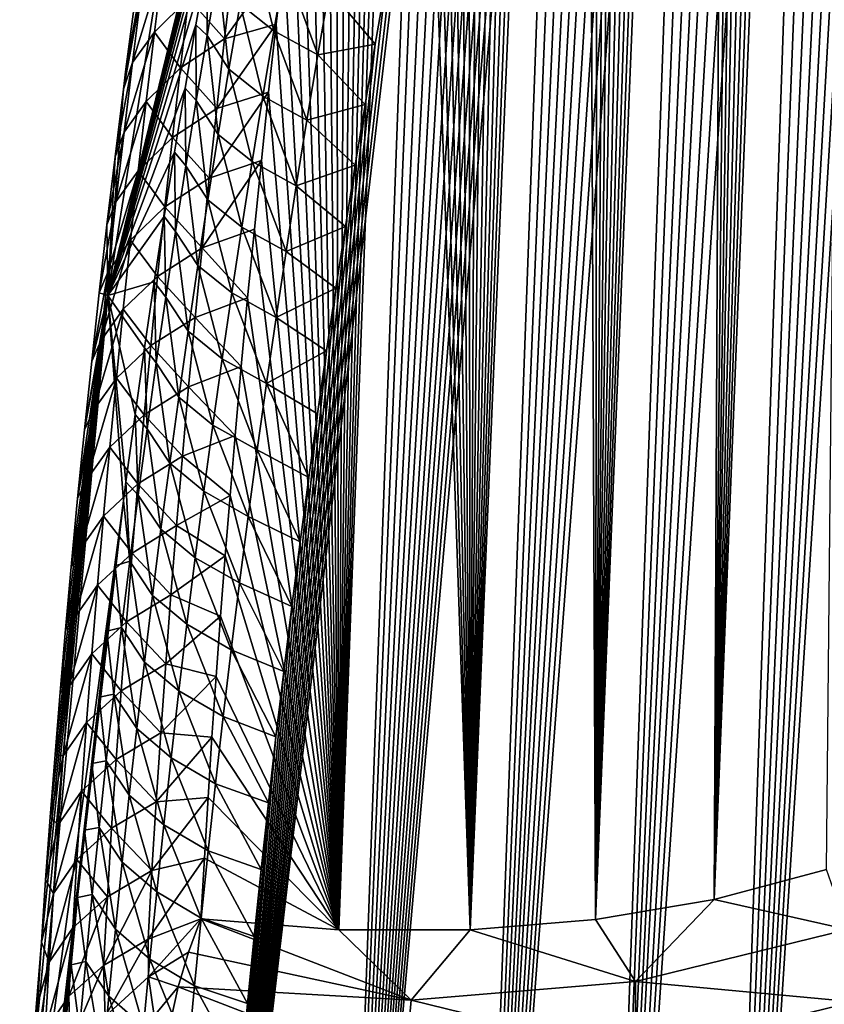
# Model space of a CAD drawing. Header units: metres. Extents: x -109 to 109, y -67 to 73.
# Tile 165 of 253: x 51.55 to 56.25, y -50.62 to -44.88. Entities that reach past the tile are written whole.
import ezdxf

# ---------------------------------------------------------------- set-up
doc = ezdxf.new("R2010")
doc.units = ezdxf.units.M
doc.layers.add('solid_508035_K244200000C76', color=7, linetype='CONTINUOUS')

msp = doc.modelspace()

# ---------------------------------------------------------------- linework, layer by layer
at = {"layer": 'solid_508035_K244200000C76'}
for points in [[(55.603405, -50.010048, 42.171677), (56.46946, -28.271523, 26.439938), (56.351967, -28.65699, 26.600355)], [(55.603405, -50.010048, 42.171677), (56.258934, -49.836571, 42.839233), (56.46946, -28.271523, 26.439938)], [(55.603405, -50.010048, 42.171677), (56.351967, -28.65699, 26.600355), (56.231964, -29.059343, 26.77284)], [(55.603405, -50.010048, 42.171677), (56.231964, -29.059343, 26.77284), (56.109398, -29.47757, 26.956608)], [(55.603405, -50.010048, 42.171677), (56.109398, -29.47757, 26.956608), (55.984344, -29.91338, 27.15313)], [(55.603405, -50.010048, 42.171677), (55.984344, -29.91338, 27.15313), (55.888981, -30.252888, 27.309835)], [(55.603405, -50.010048, 42.171677), (55.888981, -30.252888, 27.309835), (55.792194, -30.60232, 27.473766)], [(55.603405, -50.010048, 42.171677), (55.792194, -30.60232, 27.473766), (55.694035, -30.962303, 27.645477)], [(54.910549, -50.128296, 41.50016), (55.694035, -30.962303, 27.645477), (55.594589, -31.333946, 27.825932)], [(54.910549, -50.128296, 41.50016), (55.603405, -50.010048, 42.171677), (55.694035, -30.962303, 27.645477)], [(54.910549, -50.128296, 41.50016), (55.594589, -31.333946, 27.825932), (55.493912, -31.718004, 28.015778)], [(54.910549, -50.128296, 41.50016), (55.493912, -31.718004, 28.015778), (55.39188, -32.113308, 28.214005)], [(54.910549, -50.128296, 41.50016), (55.39188, -32.113308, 28.214005), (55.288601, -32.520702, 28.421389)], [(54.910549, -50.128296, 41.50016), (55.288601, -32.520702, 28.421389), (55.184231, -32.941479, 28.639082)], [(54.910549, -50.128296, 41.50016), (55.184231, -32.941479, 28.639082), (55.100029, -33.288383, 28.821236)], [(55.603359, -56.732815, 32.570538), (57.019268, -33.319, 16.13994), (57.121773, -33.119385, 15.891783)], [(56.25885, -57.300751, 32.17923), (55.603359, -56.732815, 32.570538), (57.121773, -33.119385, 15.891783)], [(54.910549, -50.128296, 41.50016), (55.100029, -33.288383, 28.821236), (55.015053, -33.643379, 29.009558)], [(55.603359, -56.732815, 32.570538), (56.914291, -33.53162, 16.397575), (57.019268, -33.319, 16.13994)], [(55.603359, -56.732815, 32.570538), (56.80682, -33.756458, 16.664158), (56.914291, -33.53162, 16.397575)], [(54.910549, -50.128296, 41.50016), (55.015053, -33.643379, 29.009558), (54.929375, -34.006882, 29.204435)], [(55.603359, -56.732815, 32.570538), (56.696842, -33.99477, 16.940422), (56.80682, -33.756458, 16.664158)], [(54.910549, -50.128296, 41.50016), (54.929375, -34.006882, 29.204435), (54.843113, -34.379711, 29.406614)], [(55.603359, -56.732815, 32.570538), (56.584351, -34.247997, 17.227222), (56.696842, -33.99477, 16.940422)], [(55.603359, -56.732815, 32.570538), (56.469303, -34.515209, 17.523952), (56.584351, -34.247997, 17.227222)], [(54.180408, -50.188793, 40.825218), (54.843113, -34.379711, 29.406614), (54.756393, -34.762703, 29.616838)], [(54.180408, -50.188793, 40.825218), (54.910549, -50.128296, 41.50016), (54.843113, -34.379711, 29.406614)], [(55.603359, -56.732815, 32.570538), (56.351727, -34.797989, 17.83152), (56.469303, -34.515209, 17.523952)], [(54.180408, -50.188793, 40.825218), (54.756393, -34.762703, 29.616838), (54.669277, -35.156322, 29.835516)], [(54.910526, -56.142262, 32.911308), (56.231644, -35.097908, 18.150841), (56.351727, -34.797989, 17.83152)], [(55.603359, -56.732815, 32.570538), (54.910526, -56.142262, 32.911308), (56.351727, -34.797989, 17.83152)], [(54.910526, -56.142262, 32.911308), (56.108994, -35.413879, 18.48123), (56.231644, -35.097908, 18.150841)], [(54.180408, -50.188793, 40.825218), (54.669277, -35.156322, 29.835516), (54.581516, -35.559326, 30.06147)], [(54.910526, -56.142262, 32.911308), (55.983856, -35.747883, 18.823801), (56.108994, -35.413879, 18.48123)], [(54.180408, -50.188793, 40.825218), (54.581516, -35.559326, 30.06147), (54.493263, -35.972252, 30.295244)], [(54.910526, -56.142262, 32.911308), (55.888428, -36.011486, 19.089447), (55.983856, -35.747883, 18.823801)], [(54.180408, -50.188793, 40.825218), (54.493263, -35.972252, 30.295244), (54.404739, -36.395985, 30.537703)], [(54.910526, -56.142262, 32.911308), (55.791569, -36.285297, 19.361965), (55.888428, -36.011486, 19.089447)], [(54.910526, -56.142262, 32.911308), (55.693333, -36.570045, 19.64175), (55.791569, -36.285297, 19.361965)], [(54.180408, -50.188793, 40.825218), (54.404739, -36.395985, 30.537703), (54.316177, -36.831402, 30.789707)], [(54.910526, -56.142262, 32.911308), (55.593815, -36.867012, 19.929508), (55.693333, -36.570045, 19.64175)], [(54.180408, -50.188793, 40.825218), (54.316177, -36.831402, 30.789707), (54.242386, -37.20385, 31.007534)], [(54.180393, -55.528721, 33.198997), (55.493065, -37.177052, 20.225718), (55.593815, -36.867012, 19.929508)], [(54.910526, -56.142262, 32.911308), (54.180393, -55.528721, 33.198997), (55.593815, -36.867012, 19.929508)], [(54.180393, -55.528721, 33.198997), (55.390968, -37.498806, 20.529617), (55.493065, -37.177052, 20.225718)], [(54.180408, -50.188793, 40.825218), (54.242386, -37.20385, 31.007534), (54.168106, -37.585293, 31.232235)], [(54.180393, -55.528721, 33.198997), (55.287624, -37.833321, 20.841755), (55.390968, -37.498806, 20.529617)], [(54.180408, -50.188793, 40.825218), (54.168106, -37.585293, 31.232235), (54.093597, -37.975067, 31.463526)], [(54.180393, -55.528721, 33.198997), (55.183182, -38.182137, 21.162971), (55.287624, -37.833321, 20.841755)], [(54.180408, -50.188793, 40.825218), (54.093597, -37.975067, 31.463526), (54.019253, -38.372417, 31.701164)], [(54.180393, -55.528721, 33.198997), (55.098915, -38.472271, 21.42691), (55.183182, -38.182137, 21.162971)], [(54.180408, -50.188793, 40.825218), (54.019253, -38.372417, 31.701164), (53.945465, -38.776604, 31.944906)], [(54.180393, -55.528721, 33.198997), (55.013863, -38.771034, 21.696392), (55.098915, -38.472271, 21.42691)], [(54.180408, -50.188793, 40.825218), (53.945465, -38.776604, 31.944906), (53.872631, -39.186882, 32.194504)], [(54.180393, -55.528721, 33.198997), (54.928101, -39.078896, 21.971653), (55.013863, -38.771034, 21.696392)], [(54.180393, -55.528721, 33.198997), (54.841759, -39.396816, 22.253181), (54.928101, -39.078896, 21.971653)], [(54.180408, -50.188793, 40.825218), (53.872631, -39.186882, 32.194504), (53.811092, -39.543324, 32.413128)], [(54.180393, -55.528721, 33.198997), (54.754971, -39.725742, 22.541471), (54.841759, -39.396816, 22.253181)], [(53.413029, -50.188622, 40.147324), (53.811092, -39.543324, 32.413128), (53.74976, -39.905972, 32.636917)], [(53.413029, -50.188622, 40.147324), (54.180408, -50.188793, 40.825218), (53.811092, -39.543324, 32.413128)], [(53.413017, -54.891655, 33.430687), (54.682377, -40.008736, 22.787132), (54.754971, -39.725742, 22.541471)], [(54.180393, -55.528721, 33.198997), (53.413017, -54.891655, 33.430687), (54.754971, -39.725742, 22.541471)], [(53.413029, -50.188622, 40.147324), (53.74976, -39.905972, 32.636917), (53.688782, -40.274189, 32.865498)], [(53.413017, -54.891655, 33.430687), (54.609356, -40.298603, 23.037107), (54.682377, -40.008736, 22.787132)], [(53.413029, -50.188622, 40.147324), (53.688782, -40.274189, 32.865498), (53.628433, -40.646973, 33.09832)], [(53.413017, -54.891655, 33.430687), (54.535957, -40.595623, 23.291533), (54.609356, -40.298603, 23.037107)], [(53.413017, -54.891655, 33.430687), (54.462296, -40.900497, 23.550764), (54.535957, -40.595623, 23.291533)], [(53.413029, -50.188622, 40.147324), (53.628433, -40.646973, 33.09832), (53.568989, -41.023315, 33.334831)], [(52.06636, -46.484642, 32.548897), (52.156551, -45.281342, 34.264023), (52.969627, -40.822266, 28.584059)], [(53.102348, -42.235088, 26.547031), (52.06636, -46.484642, 32.548897), (52.969627, -40.822266, 28.584059)], [(52.156551, -45.281342, 34.264023), (52.171345, -45.164593, 34.187687), (52.969627, -40.822266, 28.584059)], [(52.171345, -45.164593, 34.187687), (52.224709, -44.75359, 33.920082), (52.969627, -40.822266, 28.584059)], [(53.413017, -54.891655, 33.430687), (54.388489, -41.213936, 23.815161), (54.462296, -40.900497, 23.550764)], [(53.413029, -50.188622, 40.147324), (53.568989, -41.023315, 33.334831), (53.510723, -41.402222, 33.574482)], [(53.413017, -54.891655, 33.430687), (54.314659, -41.53664, 24.085085), (54.388489, -41.213936, 23.815161)], [(53.413029, -50.188622, 40.147324), (53.510723, -41.402222, 33.574482), (53.453915, -41.782684, 33.816711)], [(53.413017, -54.891655, 33.430687), (54.240795, -41.869247, 24.36096), (54.314659, -41.53664, 24.085085)], [(53.413029, -50.188622, 40.147324), (53.453915, -41.782684, 33.816711), (53.398647, -42.164486, 34.061394)], [(53.413017, -54.891655, 33.430687), (54.166409, -42.211601, 24.643106), (54.240795, -41.869247, 24.36096)], [(53.413029, -50.188622, 40.147324), (53.398647, -42.164486, 34.061394), (53.344444, -42.549454, 34.309513)], [(53.102348, -42.235088, 26.547031), (53.056381, -42.447025, 26.722672), (52.06636, -46.484642, 32.548897)], [(53.413017, -54.891655, 33.430687), (54.091766, -42.563137, 24.930935), (54.166409, -42.211601, 24.643106)], [(53.056381, -42.447025, 26.722672), (52.984921, -42.784157, 27.000338), (52.06636, -46.484642, 32.548897)], [(53.413029, -50.188622, 40.147324), (53.344444, -42.549454, 34.309513), (53.291389, -42.93729, 34.56089)], [(53.413017, -54.891655, 33.430687), (54.017281, -42.92329, 25.223761), (54.091766, -42.563137, 24.930935)], [(52.984921, -42.784157, 27.000338), (52.914474, -43.126099, 27.279869), (52.06636, -46.484642, 32.548897)], [(53.413017, -54.891655, 33.430687), (53.943359, -43.291508, 25.520905), (54.017281, -42.92329, 25.223761)], [(53.413029, -50.188622, 40.147324), (53.291389, -42.93729, 34.56089), (53.239613, -43.327488, 34.815228)], [(52.914474, -43.126099, 27.279869), (52.845161, -43.472565, 27.561001), (52.06636, -46.484642, 32.548897)], [(53.413029, -50.188622, 40.147324), (53.239613, -43.327488, 34.815228), (53.189247, -43.719547, 35.072227)], [(53.413017, -54.891655, 33.430687), (53.870419, -43.667225, 25.821697), (53.943359, -43.291508, 25.520905)], [(52.845161, -43.472565, 27.561001), (52.777054, -43.823414, 27.84358), (52.06636, -46.484642, 32.548897)], [(53.413017, -54.891655, 33.430687), (53.808815, -43.995213, 26.082319), (53.870419, -43.667225, 25.821697)], [(53.413029, -50.188622, 40.147324), (53.189247, -43.719547, 35.072227), (53.140423, -44.112957, 35.331593)], [(52.777054, -43.823414, 27.84358), (52.710052, -44.179394, 28.128176), (52.06636, -46.484642, 32.548897)], [(52.608517, -54.230358, 33.603081), (53.747425, -44.330231, 26.347036), (53.808815, -43.995213, 26.082319)], [(53.413017, -54.891655, 33.430687), (52.608517, -54.230358, 33.603081), (53.808815, -43.995213, 26.082319)], [(53.413029, -50.188622, 40.147324), (53.140423, -44.112957, 35.331593), (53.093269, -44.507217, 35.593021)], [(52.710052, -44.179394, 28.128176), (52.644241, -44.540314, 28.414644), (52.06636, -46.484642, 32.548897)], [(52.608517, -54.230358, 33.603081), (53.686398, -44.671665, 26.615353), (53.747425, -44.330231, 26.347036)], [(52.903057, -44.406548, 27.505423), (53.034412, -44.940815, 27.49651), (52.836678, -44.785324, 27.796574)], [(52.903057, -44.406548, 27.505423), (53.100368, -44.56089, 27.203411), (53.034412, -44.940815, 27.49651)], [(52.746845, -44.98661, 35.635929), (53.047787, -44.902447, 35.856583), (53.093269, -44.507217, 35.593021)], [(52.746845, -44.98661, 35.635929), (53.093269, -44.507217, 35.593021), (52.79454, -44.57864, 35.363281)], [(53.413029, -50.188622, 40.147324), (53.093269, -44.507217, 35.593021), (53.047787, -44.902447, 35.856583)], [(52.644241, -44.540314, 28.414644), (52.579746, -44.905766, 28.702671), (52.06636, -46.484642, 32.548897)], [(52.388134, -44.541843, 34.601913), (52.26086, -44.718826, 34.287914), (52.209442, -45.126163, 34.560349)], [(52.337769, -44.947536, 34.872963), (52.388134, -44.541843, 34.601913), (52.209442, -45.126163, 34.560349)], [(52.536652, -44.750954, 35.135956), (52.388134, -44.541843, 34.601913), (52.337769, -44.947536, 34.872963)], [(52.746845, -44.98661, 35.635929), (52.79454, -44.57864, 35.363281), (52.536652, -44.750954, 35.135956)], [(52.644855, -44.967583, 28.391222), (52.579746, -44.905766, 28.702671), (52.644241, -44.540314, 28.414644)], [(52.710106, -44.588005, 28.101765), (52.644855, -44.967583, 28.391222), (52.644241, -44.540314, 28.414644)], [(52.772255, -45.165115, 28.086805), (52.644855, -44.967583, 28.391222), (52.710106, -44.588005, 28.101765)], [(52.836678, -44.785324, 27.796574), (52.772255, -45.165115, 28.086805), (52.710106, -44.588005, 28.101765)], [(53.290718, -45.080502, 27.236551), (53.034412, -44.940815, 27.49651), (53.100368, -44.56089, 27.203411)], [(53.356304, -44.699806, 26.94153), (53.290718, -45.080502, 27.236551), (53.100368, -44.56089, 27.203411)], [(52.608517, -54.230358, 33.603081), (53.626015, -45.0186, 26.886465), (53.686398, -44.671665, 26.615353)], [(53.356304, -44.699806, 26.94153), (53.626015, -45.0186, 26.886465), (53.290718, -45.080502, 27.236551)], [(53.356304, -44.699806, 26.94153), (53.686398, -44.671665, 26.615353), (53.626015, -45.0186, 26.886465)], [(52.26086, -44.718826, 34.287914), (52.171345, -45.164593, 34.187687), (52.156551, -45.281342, 34.264023)], [(52.209442, -45.126163, 34.560349), (52.26086, -44.718826, 34.287914), (52.156551, -45.281342, 34.264023)], [(52.26086, -44.718826, 34.287914), (52.224709, -44.75359, 33.920082), (52.171345, -45.164593, 34.187687)], [(52.488667, -45.157394, 35.408329), (52.536652, -44.750954, 35.135956), (52.337769, -44.947536, 34.872963)], [(52.746845, -44.98661, 35.635929), (52.536652, -44.750954, 35.135956), (52.488667, -45.157394, 35.408329)], [(52.836678, -44.785324, 27.796574), (52.970394, -45.321796, 27.788668), (52.772255, -45.165115, 28.086805)], [(52.836678, -44.785324, 27.796574), (53.034412, -44.940815, 27.49651), (52.970394, -45.321796, 27.788668)], [(52.579746, -44.905766, 28.702671), (52.516678, -45.27533, 28.991932), (52.06636, -46.484642, 32.548897)], [(52.581593, -45.348118, 28.679783), (52.516678, -45.27533, 28.991932), (52.579746, -44.905766, 28.702671)], [(52.644855, -44.967583, 28.391222), (52.581593, -45.348118, 28.679783), (52.579746, -44.905766, 28.702671)], [(52.701069, -45.39407, 35.909698), (53.003754, -45.299622, 36.122829), (53.047787, -44.902447, 35.856583)], [(52.701069, -45.39407, 35.909698), (53.047787, -44.902447, 35.856583), (52.746845, -44.98661, 35.635929)], [(53.227055, -45.462299, 27.530607), (52.970394, -45.321796, 27.788668), (53.034412, -44.940815, 27.49651)], [(53.413029, -50.188622, 40.147324), (53.047787, -44.902447, 35.856583), (53.003754, -45.299622, 36.122829)], [(53.290718, -45.080502, 27.236551), (53.227055, -45.462299, 27.530607), (53.034412, -44.940815, 27.49651)], [(52.337769, -44.947536, 34.872963), (52.209442, -45.126163, 34.560349), (52.160049, -45.533009, 34.833843)], [(52.289368, -45.352741, 35.145088), (52.337769, -44.947536, 34.872963), (52.160049, -45.533009, 34.833843)], [(52.488667, -45.157394, 35.408329), (52.337769, -44.947536, 34.872963), (52.289368, -45.352741, 35.145088)], [(52.701069, -45.39407, 35.909698), (52.746845, -44.98661, 35.635929), (52.488667, -45.157394, 35.408329)], [(52.709785, -45.545891, 28.376131), (52.581593, -45.348118, 28.679783), (52.644855, -44.967583, 28.391222)], [(52.772255, -45.165115, 28.086805), (52.709785, -45.545891, 28.376131), (52.644855, -44.967583, 28.391222)], [(52.608517, -54.230358, 33.603081), (53.566551, -45.370113, 27.159576), (53.626015, -45.0186, 26.886465)], [(53.290718, -45.080502, 27.236551), (53.626015, -45.0186, 26.886465), (53.566551, -45.370113, 27.159576)], [(53.290718, -45.080502, 27.236551), (53.566551, -45.370113, 27.159576), (53.227055, -45.462299, 27.530607)], [(52.209442, -45.126163, 34.560349), (52.156551, -45.281342, 34.264023), (52.107632, -45.676899, 34.523724)], [(52.160049, -45.533009, 34.833843), (52.209442, -45.126163, 34.560349), (52.107632, -45.676899, 34.523724)], [(52.442619, -45.563335, 35.681789), (52.488667, -45.157394, 35.408329), (52.289368, -45.352741, 35.145088)], [(52.701069, -45.39407, 35.909698), (52.488667, -45.157394, 35.408329), (52.442619, -45.563335, 35.681789)], [(52.772255, -45.165115, 28.086805), (52.908306, -45.703804, 28.079903), (52.709785, -45.545891, 28.376131)], [(52.772255, -45.165115, 28.086805), (52.970394, -45.321796, 27.788668), (52.908306, -45.703804, 28.079903)], [(52.516678, -45.27533, 28.991932), (52.455139, -45.64859, 29.282106), (52.06636, -46.484642, 32.548897)], [(52.107632, -45.676899, 34.523724), (52.156551, -45.281342, 34.264023), (52.06636, -46.484642, 32.548897)], [(52.520306, -45.729591, 28.967461), (52.455139, -45.64859, 29.282106), (52.516678, -45.27533, 28.991932)], [(52.581593, -45.348118, 28.679783), (52.520306, -45.729591, 28.967461), (52.516678, -45.27533, 28.991932)], [(52.6572, -45.801014, 36.18457), (52.961246, -45.698414, 36.391548), (53.003754, -45.299622, 36.122829)], [(52.6572, -45.801014, 36.18457), (53.003754, -45.299622, 36.122829), (52.701069, -45.39407, 35.909698)], [(53.165298, -45.845177, 27.823713), (52.908306, -45.703804, 28.079903), (52.970394, -45.321796, 27.788668)], [(53.413029, -50.188622, 40.147324), (53.003754, -45.299622, 36.122829), (52.961246, -45.698414, 36.391548)], [(53.227055, -45.462299, 27.530607), (53.165298, -45.845177, 27.823713), (52.970394, -45.321796, 27.788668)], [(52.289368, -45.352741, 35.145088), (52.160049, -45.533009, 34.833843), (52.112675, -45.939365, 35.108379)], [(52.242928, -45.757454, 35.418259), (52.289368, -45.352741, 35.145088), (52.112675, -45.939365, 35.108379)], [(52.442619, -45.563335, 35.681789), (52.289368, -45.352741, 35.145088), (52.242928, -45.757454, 35.418259)], [(52.6572, -45.801014, 36.18457), (52.701069, -45.39407, 35.909698), (52.442619, -45.563335, 35.681789)], [(52.649258, -45.927628, 28.664568), (52.520306, -45.729591, 28.967461), (52.581593, -45.348118, 28.679783)], [(52.709785, -45.545891, 28.376131), (52.649258, -45.927628, 28.664568), (52.581593, -45.348118, 28.679783)], [(52.608517, -54.230358, 33.603081), (53.508297, -45.725277, 27.433891), (53.566551, -45.370113, 27.159576)], [(53.227055, -45.462299, 27.530607), (53.566551, -45.370113, 27.159576), (53.508297, -45.725277, 27.433891)], [(53.227055, -45.462299, 27.530607), (53.508297, -45.725277, 27.433891), (53.165298, -45.845177, 27.823713)], [(52.160049, -45.533009, 34.833843), (52.107632, -45.676899, 34.523724), (52.060505, -46.073009, 34.785412)], [(52.112675, -45.939365, 35.108379), (52.160049, -45.533009, 34.833843), (52.060505, -46.073009, 34.785412)], [(52.398499, -45.968777, 35.95631), (52.442619, -45.563335, 35.681789), (52.242928, -45.757454, 35.418259)], [(52.6572, -45.801014, 36.18457), (52.442619, -45.563335, 35.681789), (52.398499, -45.968777, 35.95631)], [(52.709785, -45.545891, 28.376131), (52.848145, -46.086811, 28.370226), (52.649258, -45.927628, 28.664568)], [(52.709785, -45.545891, 28.376131), (52.908306, -45.703804, 28.079903), (52.848145, -46.086811, 28.370226)], [(52.060505, -46.073009, 34.785412), (52.107632, -45.676899, 34.523724), (52.06636, -46.484642, 32.548897)], [(52.455139, -45.64859, 29.282106), (52.395218, -46.025238, 29.572947), (52.06636, -46.484642, 32.548897)], [(52.460991, -46.11198, 29.254274), (52.395218, -46.025238, 29.572947), (52.455139, -45.64859, 29.282106)], [(52.520306, -45.729591, 28.967461), (52.460991, -46.11198, 29.254274), (52.455139, -45.64859, 29.282106)], [(52.590668, -46.310303, 28.952133), (52.460991, -46.11198, 29.254274), (52.520306, -45.729591, 28.967461)], [(52.649258, -45.927628, 28.664568), (52.590668, -46.310303, 28.952133), (52.520306, -45.729591, 28.967461)], [(52.608517, -54.230358, 33.603081), (53.45153, -46.083168, 27.708616), (53.508297, -45.725277, 27.433891)], [(52.615242, -46.207447, 36.460522), (52.920338, -46.098438, 36.662502), (52.961246, -45.698414, 36.391548)], [(52.615242, -46.207447, 36.460522), (52.961246, -45.698414, 36.391548), (52.6572, -45.801014, 36.18457)], [(53.10545, -46.229099, 28.115887), (52.848145, -46.086811, 28.370226), (52.908306, -45.703804, 28.079903)], [(53.165298, -45.845177, 27.823713), (53.10545, -46.229099, 28.115887), (52.908306, -45.703804, 28.079903)], [(53.413029, -50.188622, 40.147324), (52.961246, -45.698414, 36.391548), (52.920338, -46.098438, 36.662502)], [(53.165298, -45.845177, 27.823713), (53.508297, -45.725277, 27.433891), (53.45153, -46.083168, 27.708616)], [(52.242928, -45.757454, 35.418259), (52.112675, -45.939365, 35.108379), (52.067314, -46.345234, 35.383938)], [(52.198444, -46.161678, 35.692459), (52.242928, -45.757454, 35.418259), (52.067314, -46.345234, 35.383938)], [(52.398499, -45.968777, 35.95631), (52.242928, -45.757454, 35.418259), (52.198444, -46.161678, 35.692459)], [(52.615242, -46.207447, 36.460522), (52.6572, -45.801014, 36.18457), (52.398499, -45.968777, 35.95631)], [(53.165298, -45.845177, 27.823713), (53.45153, -46.083168, 27.708616), (53.10545, -46.229099, 28.115887)], [(52.112675, -45.939365, 35.108379), (52.060505, -46.073009, 34.785412), (52.015091, -46.47057, 35.049751)], [(52.067314, -46.345234, 35.383938), (52.112675, -45.939365, 35.108379), (52.015091, -46.47057, 35.049751)], [(52.356304, -46.373726, 36.231869), (52.398499, -45.968777, 35.95631), (52.198444, -46.161678, 35.692459)], [(52.615242, -46.207447, 36.460522), (52.398499, -45.968777, 35.95631), (52.356304, -46.373726, 36.231869)], [(52.649258, -45.927628, 28.664568), (52.789894, -46.470798, 28.659657), (52.590668, -46.310303, 28.952133)], [(52.649258, -45.927628, 28.664568), (52.848145, -46.086811, 28.370226), (52.789894, -46.470798, 28.659657)], [(52.395218, -46.025238, 29.572947), (52.336807, -46.406212, 29.865088), (52.06636, -46.484642, 32.548897)], [(52.403637, -46.495255, 29.540239), (52.336807, -46.406212, 29.865088), (52.395218, -46.025238, 29.572947)], [(52.460991, -46.11198, 29.254274), (52.403637, -46.495255, 29.540239), (52.395218, -46.025238, 29.572947)], [(52.015091, -46.47057, 35.049751), (52.060505, -46.073009, 34.785412), (52.06636, -46.484642, 32.548897)], [(52.608517, -54.230358, 33.603081), (53.396339, -46.443523, 27.983536), (53.45153, -46.083168, 27.708616)], [(53.047501, -46.61404, 28.407139), (52.789894, -46.470798, 28.659657), (52.848145, -46.086811, 28.370226)], [(53.10545, -46.229099, 28.115887), (53.047501, -46.61404, 28.407139), (52.848145, -46.086811, 28.370226)], [(53.10545, -46.229099, 28.115887), (53.45153, -46.083168, 27.708616), (53.396339, -46.443523, 27.983536)], [(52.534, -46.693886, 29.23884), (52.403637, -46.495255, 29.540239), (52.460991, -46.11198, 29.254274)], [(52.590668, -46.310303, 28.952133), (52.534, -46.693886, 29.23884), (52.460991, -46.11198, 29.254274)], [(52.615242, -46.207447, 36.460522), (52.881107, -46.499317, 36.935436), (52.920338, -46.098438, 36.662502)], [(53.413029, -50.188622, 40.147324), (52.920338, -46.098438, 36.662502), (52.881107, -46.499317, 36.935436)], [(52.198444, -46.161678, 35.692459), (52.067314, -46.345234, 35.383938), (52.023956, -46.750614, 35.660496)], [(52.155914, -46.565422, 35.96767), (52.198444, -46.161678, 35.692459), (52.023956, -46.750614, 35.660496)], [(52.356304, -46.373726, 36.231869), (52.198444, -46.161678, 35.692459), (52.155914, -46.565422, 35.96767)], [(52.575188, -46.613369, 36.73753), (52.615242, -46.207447, 36.460522), (52.356304, -46.373726, 36.231869)], [(52.575188, -46.613369, 36.73753), (52.881107, -46.499317, 36.935436), (52.615242, -46.207447, 36.460522)], [(53.10545, -46.229099, 28.115887), (53.396339, -46.443523, 27.983536), (53.047501, -46.61404, 28.407139)], [(52.590668, -46.310303, 28.952133), (52.733555, -46.855732, 28.94821), (52.534, -46.693886, 29.23884)], [(52.590668, -46.310303, 28.952133), (52.789894, -46.470798, 28.659657), (52.733555, -46.855732, 28.94821)], [(52.067314, -46.345234, 35.383938), (52.015091, -46.47057, 35.049751), (51.971428, -46.869453, 35.316662)], [(52.023956, -46.750614, 35.660496), (52.067314, -46.345234, 35.383938), (51.971428, -46.869453, 35.316662)], [(52.316032, -46.778175, 36.508446), (52.356304, -46.373726, 36.231869), (52.155914, -46.565422, 35.96767)], [(52.575188, -46.613369, 36.73753), (52.356304, -46.373726, 36.231869), (52.316032, -46.778175, 36.508446)], [(52.336807, -46.406212, 29.865088), (52.279968, -46.791428, 30.158468), (52.06636, -46.484642, 32.548897)], [(52.348236, -46.879395, 29.825371), (52.279968, -46.791428, 30.158468), (52.336807, -46.406212, 29.865088)], [(52.403637, -46.495255, 29.540239), (52.348236, -46.879395, 29.825371), (52.336807, -46.406212, 29.865088)], [(51.551472, -52.150959, 36.516495), (51.57196, -51.571136, 37.34457), (52.06636, -46.484642, 32.548897)], [(52.156551, -47.68478, 30.831553), (51.551472, -52.150959, 36.516495), (52.06636, -46.484642, 32.548897)], [(51.57196, -51.571136, 37.34457), (51.678093, -50.260822, 37.652302), (52.06636, -46.484642, 32.548897)], [(51.678093, -50.260822, 37.652302), (51.702919, -49.895393, 37.394901), (52.06636, -46.484642, 32.548897)], [(51.702919, -49.895393, 37.394901), (51.729385, -49.530102, 37.138988), (52.06636, -46.484642, 32.548897)], [(51.729385, -49.530102, 37.138988), (51.757492, -49.164948, 36.884571), (52.06636, -46.484642, 32.548897)], [(51.757492, -49.164948, 36.884571), (51.787224, -48.799938, 36.631641), (52.06636, -46.484642, 32.548897)], [(51.787224, -48.799938, 36.631641), (51.818569, -48.435085, 36.380199), (52.06636, -46.484642, 32.548897)], [(51.818569, -48.435085, 36.380199), (51.851555, -48.070087, 36.130028), (52.06636, -46.484642, 32.548897)], [(51.851555, -48.070087, 36.130028), (51.889603, -47.669609, 35.857082), (52.06636, -46.484642, 32.548897)], [(51.889603, -47.669609, 35.857082), (51.929577, -47.269264, 35.585869), (52.06636, -46.484642, 32.548897)], [(51.929577, -47.269264, 35.585869), (51.971428, -46.869453, 35.316662), (52.06636, -46.484642, 32.548897)], [(51.971428, -46.869453, 35.316662), (52.015091, -46.47057, 35.049751), (52.06636, -46.484642, 32.548897)], [(52.171429, -47.572498, 30.747494), (52.156551, -47.68478, 30.831553), (52.06636, -46.484642, 32.548897)], [(52.224808, -47.180363, 30.452726), (52.171429, -47.572498, 30.747494), (52.06636, -46.484642, 32.548897)], [(52.279968, -46.791428, 30.158468), (52.224808, -47.180363, 30.452726), (52.06636, -46.484642, 32.548897)], [(52.608517, -54.230358, 33.603081), (53.342266, -46.807896, 28.260031), (53.396339, -46.443523, 27.983536)], [(52.99144, -46.999973, 28.697487), (52.733555, -46.855732, 28.94821), (52.789894, -46.470798, 28.659657)], [(53.047501, -46.61404, 28.407139), (52.99144, -46.999973, 28.697487), (52.789894, -46.470798, 28.659657)], [(53.047501, -46.61404, 28.407139), (53.396339, -46.443523, 27.983536), (53.342266, -46.807896, 28.260031)], [(52.479256, -47.078358, 29.524704), (52.348236, -46.879395, 29.825371), (52.403637, -46.495255, 29.540239)], [(52.534, -46.693886, 29.23884), (52.479256, -47.078358, 29.524704), (52.403637, -46.495255, 29.540239)], [(52.575188, -46.613369, 36.73753), (52.843636, -46.900661, 37.210117), (52.881107, -46.499317, 36.935436)], [(53.413029, -50.188622, 40.147324), (52.881107, -46.499317, 36.935436), (52.843636, -46.900661, 37.210117)], [(52.155914, -46.565422, 35.96767), (52.023956, -46.750614, 35.660496), (51.982601, -47.155518, 35.93803)], [(52.11533, -46.968678, 36.243866), (52.155914, -46.565422, 35.96767), (51.982601, -47.155518, 35.93803)], [(52.316032, -46.778175, 36.508446), (52.155914, -46.565422, 35.96767), (52.11533, -46.968678, 36.243866)], [(52.537033, -47.01878, 37.015579), (52.575188, -46.613369, 36.73753), (52.316032, -46.778175, 36.508446)], [(52.537033, -47.01878, 37.015579), (52.843636, -46.900661, 37.210117), (52.575188, -46.613369, 36.73753)], [(53.047501, -46.61404, 28.407139), (53.342266, -46.807896, 28.260031), (52.99144, -46.999973, 28.697487)], [(52.534, -46.693886, 29.23884), (52.679119, -47.241589, 29.235897), (52.479256, -47.078358, 29.524704)], [(52.534, -46.693886, 29.23884), (52.733555, -46.855732, 28.94821), (52.679119, -47.241589, 29.235897)], [(52.023956, -46.750614, 35.660496), (51.971428, -46.869453, 35.316662), (51.929577, -47.269264, 35.585869)], [(51.982601, -47.155518, 35.93803), (52.023956, -46.750614, 35.660496), (51.929577, -47.269264, 35.585869)], [(52.277683, -47.182133, 36.786022), (52.316032, -46.778175, 36.508446), (52.11533, -46.968678, 36.243866)], [(52.537033, -47.01878, 37.015579), (52.316032, -46.778175, 36.508446), (52.277683, -47.182133, 36.786022)], [(52.294777, -47.264374, 30.109688), (52.224808, -47.180363, 30.452726), (52.279968, -46.791428, 30.158468)], [(52.348236, -46.879395, 29.825371), (52.294777, -47.264374, 30.109688), (52.279968, -46.791428, 30.158468)], [(52.608517, -54.230358, 33.603081), (53.289375, -47.176086, 28.537935), (53.342266, -46.807896, 28.260031)], [(52.99144, -46.999973, 28.697487), (53.342266, -46.807896, 28.260031), (53.289375, -47.176086, 28.537935)], [(52.426422, -47.463692, 29.809742), (52.294777, -47.264374, 30.109688), (52.348236, -46.879395, 29.825371)], [(52.479256, -47.078358, 29.524704), (52.426422, -47.463692, 29.809742), (52.348236, -46.879395, 29.825371)], [(52.937263, -47.386871, 28.986944), (52.679119, -47.241589, 29.235897), (52.733555, -46.855732, 28.94821)], [(52.99144, -46.999973, 28.697487), (52.937263, -47.386871, 28.986944), (52.733555, -46.855732, 28.94821)], [(52.537033, -47.01878, 37.015579), (52.808002, -47.30209, 37.486294), (52.843636, -46.900661, 37.210117)], [(53.413029, -50.188622, 40.147324), (52.843636, -46.900661, 37.210117), (52.808002, -47.30209, 37.486294)], [(52.11533, -46.968678, 36.243866), (51.982601, -47.155518, 35.93803), (51.943245, -47.559937, 36.21653)], [(52.076687, -47.371452, 36.52103), (52.11533, -46.968678, 36.243866), (51.943245, -47.559937, 36.21653)], [(52.277683, -47.182133, 36.786022), (52.11533, -46.968678, 36.243866), (52.076687, -47.371452, 36.52103)], [(52.99144, -46.999973, 28.697487), (53.237785, -47.547718, 28.816938), (52.937263, -47.386871, 28.986944)], [(52.99144, -46.999973, 28.697487), (53.289375, -47.176086, 28.537935), (53.237785, -47.547718, 28.816938)], [(52.500782, -47.423672, 37.294651), (52.537033, -47.01878, 37.015579), (52.277683, -47.182133, 36.786022)], [(52.500782, -47.423672, 37.294651), (52.808002, -47.30209, 37.486294), (52.537033, -47.01878, 37.015579)], [(52.479256, -47.078358, 29.524704), (52.626575, -47.628342, 29.522736), (52.426422, -47.463692, 29.809742)], [(52.479256, -47.078358, 29.524704), (52.679119, -47.241589, 29.235897), (52.626575, -47.628342, 29.522736)], [(51.982601, -47.155518, 35.93803), (51.929577, -47.269264, 35.585869), (51.889603, -47.669609, 35.857082)], [(51.943245, -47.559937, 36.21653), (51.982601, -47.155518, 35.93803), (51.889603, -47.669609, 35.857082)], [(52.241249, -47.58559, 37.064587), (52.277683, -47.182133, 36.786022), (52.076687, -47.371452, 36.52103)], [(52.243259, -47.650177, 30.3932), (52.171429, -47.572498, 30.747494), (52.224808, -47.180363, 30.452726)], [(52.294777, -47.264374, 30.109688), (52.243259, -47.650177, 30.3932), (52.224808, -47.180363, 30.452726)], [(52.500782, -47.423672, 37.294651), (52.277683, -47.182133, 36.786022), (52.241249, -47.58559, 37.064587)], [(52.608517, -54.230358, 33.603081), (53.237785, -47.547718, 28.816938), (53.289375, -47.176086, 28.537935)], [(52.375496, -47.849869, 30.093966), (52.243259, -47.650177, 30.3932), (52.294777, -47.264374, 30.109688)], [(52.426422, -47.463692, 29.809742), (52.375496, -47.849869, 30.093966), (52.294777, -47.264374, 30.109688)], [(52.884968, -47.774712, 29.275524), (52.626575, -47.628342, 29.522736), (52.679119, -47.241589, 29.235897)], [(52.937263, -47.386871, 28.986944), (52.884968, -47.774712, 29.275524), (52.679119, -47.241589, 29.235897)], [(52.500782, -47.423672, 37.294651), (52.778339, -47.653397, 37.72916), (52.808002, -47.30209, 37.486294)], [(53.413029, -50.188622, 40.147324), (52.808002, -47.30209, 37.486294), (52.778339, -47.653397, 37.72916)], [(52.076687, -47.371452, 36.52103), (51.943245, -47.559937, 36.21653), (51.905888, -47.963871, 36.495975)], [(52.039986, -47.773743, 36.799152), (52.076687, -47.371452, 36.52103), (51.905888, -47.963871, 36.495975)], [(52.241249, -47.58559, 37.064587), (52.076687, -47.371452, 36.52103), (52.039986, -47.773743, 36.799152)], [(52.937263, -47.386871, 28.986944), (53.187611, -47.922417, 29.096725), (52.884968, -47.774712, 29.275524)], [(52.937263, -47.386871, 28.986944), (53.237785, -47.547718, 28.816938), (53.187611, -47.922417, 29.096725)], [(52.466431, -47.828045, 37.574734), (52.500782, -47.423672, 37.294651), (52.241249, -47.58559, 37.064587)], [(52.426422, -47.463692, 29.809742), (52.57592, -48.015972, 29.808735), (52.375496, -47.849869, 30.093966)], [(52.426422, -47.463692, 29.809742), (52.626575, -47.628342, 29.522736), (52.57592, -48.015972, 29.808735)], [(52.466431, -47.828045, 37.574734), (52.778339, -47.653397, 37.72916), (52.500782, -47.423672, 37.294651)], [(51.943245, -47.559937, 36.21653), (51.889603, -47.669609, 35.857082), (51.851555, -48.070087, 36.130028)], [(51.905888, -47.963871, 36.495975), (51.943245, -47.559937, 36.21653), (51.851555, -48.070087, 36.130028)], [(52.193676, -48.036781, 30.675915), (52.156551, -47.68478, 30.831553), (52.171429, -47.572498, 30.747494)], [(52.243259, -47.650177, 30.3932), (52.193676, -48.036781, 30.675915), (52.171429, -47.572498, 30.747494)], [(52.608517, -54.230358, 33.603081), (53.187611, -47.922417, 29.096725), (53.237785, -47.547718, 28.816938)], [(52.206734, -47.988548, 37.344124), (52.241249, -47.58559, 37.064587), (52.039986, -47.773743, 36.799152)], [(52.466431, -47.828045, 37.574734), (52.241249, -47.58559, 37.064587), (52.206734, -47.988548, 37.344124)], [(52.834545, -48.16346, 29.563238), (52.57592, -48.015972, 29.808735), (52.626575, -47.628342, 29.522736)], [(52.884968, -47.774712, 29.275524), (52.834545, -48.16346, 29.563238), (52.626575, -47.628342, 29.522736)], [(52.156551, -47.68478, 30.831553), (51.57196, -52.730778, 35.688431), (51.551472, -52.150959, 36.516495)], [(52.156551, -47.68478, 30.831553), (52.107632, -48.06411, 31.114437), (51.57196, -52.730778, 35.688431)], [(52.193676, -48.036781, 30.675915), (52.107632, -48.06411, 31.114437), (52.156551, -47.68478, 30.831553)], [(52.326473, -48.23687, 30.37738), (52.193676, -48.036781, 30.675915), (52.243259, -47.650177, 30.3932)], [(52.375496, -47.849869, 30.093966), (52.326473, -48.23687, 30.37738), (52.243259, -47.650177, 30.3932)], [(52.466431, -47.828045, 37.574734), (52.750023, -48.005119, 37.973377), (52.778339, -47.653397, 37.72916)], [(53.413029, -50.188622, 40.147324), (52.778339, -47.653397, 37.72916), (52.750023, -48.005119, 37.973377)], [(52.039986, -47.773743, 36.799152), (51.905888, -47.963871, 36.495975), (51.870525, -48.367325, 36.776356)], [(52.00523, -48.175545, 37.07822), (52.039986, -47.773743, 36.799152), (51.870525, -48.367325, 36.776356)], [(52.206734, -47.988548, 37.344124), (52.039986, -47.773743, 36.799152), (52.00523, -48.175545, 37.07822)], [(52.884968, -47.774712, 29.275524), (53.138969, -48.299805, 29.376987), (52.834545, -48.16346, 29.563238)], [(52.884968, -47.774712, 29.275524), (53.187611, -47.922417, 29.096725), (53.138969, -48.299805, 29.376987)], [(52.433975, -48.231899, 37.855816), (52.466431, -47.828045, 37.574734), (52.206734, -47.988548, 37.344124)], [(52.375496, -47.849869, 30.093966), (52.527149, -48.404457, 30.093906), (52.326473, -48.23687, 30.37738)], [(52.375496, -47.849869, 30.093966), (52.57592, -48.015972, 29.808735), (52.527149, -48.404457, 30.093906)], [(52.433975, -48.231899, 37.855816), (52.750023, -48.005119, 37.973377), (52.466431, -47.828045, 37.574734)], [(52.608517, -54.230358, 33.603081), (53.138969, -48.299805, 29.376987), (53.187611, -47.922417, 29.096725)], [(51.905888, -47.963871, 36.495975), (51.851555, -48.070087, 36.130028), (51.818569, -48.435085, 36.380199)], [(51.870525, -48.367325, 36.776356), (51.905888, -47.963871, 36.495975), (51.818569, -48.435085, 36.380199)], [(52.174129, -48.391003, 37.624622), (52.206734, -47.988548, 37.344124), (52.00523, -48.175545, 37.07822)], [(52.193676, -48.036781, 30.675915), (52.146023, -48.424175, 30.957844), (52.107632, -48.06411, 31.114437)], [(52.279343, -48.624676, 30.659998), (52.146023, -48.424175, 30.957844), (52.193676, -48.036781, 30.675915)], [(52.433975, -48.231899, 37.855816), (52.206734, -47.988548, 37.344124), (52.174129, -48.391003, 37.624622)], [(52.326473, -48.23687, 30.37738), (52.279343, -48.624676, 30.659998), (52.193676, -48.036781, 30.675915)], [(52.433975, -48.231899, 37.855816), (52.723053, -48.357265, 38.218945), (52.750023, -48.005119, 37.973377)], [(52.785995, -48.553108, 29.850096), (52.527149, -48.404457, 30.093906), (52.57592, -48.015972, 29.808735)], [(52.834545, -48.16346, 29.563238), (52.785995, -48.553108, 29.850096), (52.57592, -48.015972, 29.808735)], [(53.413029, -50.188622, 40.147324), (52.750023, -48.005119, 37.973377), (52.723053, -48.357265, 38.218945)], [(52.107632, -48.06411, 31.114437), (52.060509, -48.445488, 31.397154), (51.57196, -52.730778, 35.688431)], [(52.146023, -48.424175, 30.957844), (52.060509, -48.445488, 31.397154), (52.107632, -48.06411, 31.114437)], [(52.00523, -48.175545, 37.07822), (51.870525, -48.367325, 36.776356), (51.837154, -48.770294, 37.057663)], [(51.972408, -48.576859, 37.358223), (52.00523, -48.175545, 37.07822), (51.837154, -48.770294, 37.057663)], [(52.174129, -48.391003, 37.624622), (52.00523, -48.175545, 37.07822), (51.972408, -48.576859, 37.358223)], [(52.834545, -48.16346, 29.563238), (53.09198, -48.679508, 29.657413), (52.785995, -48.553108, 29.850096)], [(52.834545, -48.16346, 29.563238), (53.138969, -48.299805, 29.376987), (53.09198, -48.679508, 29.657413)], [(52.403419, -48.635227, 38.137882), (52.433975, -48.231899, 37.855816), (52.174129, -48.391003, 37.624622)], [(52.326473, -48.23687, 30.37738), (52.480263, -48.793781, 30.378254), (52.279343, -48.624676, 30.659998)], [(52.326473, -48.23687, 30.37738), (52.527149, -48.404457, 30.093906), (52.480263, -48.793781, 30.378254)], [(52.403419, -48.635227, 38.137882), (52.723053, -48.357265, 38.218945), (52.433975, -48.231899, 37.855816)], [(52.608517, -54.230358, 33.603081), (53.09198, -48.679508, 29.657413), (53.138969, -48.299805, 29.376987)], [(51.870525, -48.367325, 36.776356), (51.818569, -48.435085, 36.380199), (51.787224, -48.799938, 36.631641)], [(51.837154, -48.770294, 37.057663), (51.870525, -48.367325, 36.776356), (51.787224, -48.799938, 36.631641)], [(52.403419, -48.635227, 38.137882), (52.697437, -48.709843, 38.465858), (52.723053, -48.357265, 38.218945)], [(53.413029, -50.188622, 40.147324), (52.723053, -48.357265, 38.218945), (52.697437, -48.709843, 38.465858)], [(52.060509, -48.445488, 31.397154), (52.015095, -48.829849, 31.680321), (51.57196, -52.730778, 35.688431)], [(52.143444, -48.79295, 37.906071), (52.174129, -48.391003, 37.624622), (51.972408, -48.576859, 37.358223)], [(52.100292, -48.812336, 31.238995), (52.015095, -48.829849, 31.680321), (52.060509, -48.445488, 31.397154)], [(52.146023, -48.424175, 30.957844), (52.100292, -48.812336, 31.238995), (52.060509, -48.445488, 31.397154)], [(52.234112, -49.013268, 30.941826), (52.100292, -48.812336, 31.238995), (52.146023, -48.424175, 30.957844)], [(52.403419, -48.635227, 38.137882), (52.174129, -48.391003, 37.624622), (52.143444, -48.79295, 37.906071)], [(52.279343, -48.624676, 30.659998), (52.234112, -49.013268, 30.941826), (52.146023, -48.424175, 30.957844)], [(52.739307, -48.943626, 30.136101), (52.480263, -48.793781, 30.378254), (52.527149, -48.404457, 30.093906)], [(52.785995, -48.553108, 29.850096), (52.739307, -48.943626, 30.136101), (52.527149, -48.404457, 30.093906)], [(52.785995, -48.553108, 29.850096), (53.046631, -49.061646, 29.938107), (52.739307, -48.943626, 30.136101)], [(52.785995, -48.553108, 29.850096), (53.09198, -48.679508, 29.657413), (53.046631, -49.061646, 29.938107)], [(51.972408, -48.576859, 37.358223), (51.837154, -48.770294, 37.057663), (51.805775, -49.172775, 37.339878)], [(51.941525, -48.977684, 37.639141), (51.972408, -48.576859, 37.358223), (51.805775, -49.172775, 37.339878)], [(52.143444, -48.79295, 37.906071), (51.972408, -48.576859, 37.358223), (51.941525, -48.977684, 37.639141)], [(52.37476, -49.038029, 38.420918), (52.403419, -48.635227, 38.137882), (52.143444, -48.79295, 37.906071)], [(52.279343, -48.624676, 30.659998), (52.435249, -49.183922, 30.661789), (52.234112, -49.013268, 30.941826)], [(52.279343, -48.624676, 30.659998), (52.480263, -48.793781, 30.378254), (52.435249, -49.183922, 30.661789)], [(52.37476, -49.038029, 38.420918), (52.697437, -48.709843, 38.465858), (52.403419, -48.635227, 38.137882)], [(52.37476, -49.038029, 38.420918), (52.673172, -49.062843, 38.714119), (52.697437, -48.709843, 38.465858)], [(52.608517, -54.230358, 33.603081), (53.046631, -49.061646, 29.938107), (53.09198, -48.679508, 29.657413)], [(53.413029, -50.188622, 40.147324), (52.697437, -48.709843, 38.465858), (52.673172, -49.062843, 38.714119)], [(51.837154, -48.770294, 37.057663), (51.787224, -48.799938, 36.631641), (51.757492, -49.164948, 36.884571)], [(51.805775, -49.172775, 37.339878), (51.837154, -48.770294, 37.057663), (51.757492, -49.164948, 36.884571)], [(52.015095, -48.829849, 31.680321), (51.971432, -49.217083, 31.96385), (51.57196, -52.730778, 35.688431)], [(52.11467, -49.194393, 38.18845), (52.143444, -48.79295, 37.906071), (51.941525, -48.977684, 37.639141)], [(52.056484, -49.201252, 31.519377), (51.971432, -49.217083, 31.96385), (52.015095, -48.829849, 31.680321)], [(52.100292, -48.812336, 31.238995), (52.056484, -49.201252, 31.519377), (52.015095, -48.829849, 31.680321)], [(52.190765, -49.40263, 31.22287), (52.056484, -49.201252, 31.519377), (52.100292, -48.812336, 31.238995)], [(52.234112, -49.013268, 30.941826), (52.190765, -49.40263, 31.22287), (52.100292, -48.812336, 31.238995)], [(52.37476, -49.038029, 38.420918), (52.143444, -48.79295, 37.906071), (52.11467, -49.194393, 38.18845)], [(52.694485, -49.334999, 30.421267), (52.435249, -49.183922, 30.661789), (52.480263, -48.793781, 30.378254)], [(52.739307, -48.943626, 30.136101), (52.694485, -49.334999, 30.421267), (52.480263, -48.793781, 30.378254)], [(52.739307, -48.943626, 30.136101), (53.002724, -49.446987, 30.219727), (52.694485, -49.334999, 30.421267)], [(52.739307, -48.943626, 30.136101), (53.046631, -49.061646, 29.938107), (53.002724, -49.446987, 30.219727)], [(51.941525, -48.977684, 37.639141), (51.805775, -49.172775, 37.339878), (51.776382, -49.574772, 37.622993)], [(51.912579, -49.378017, 37.920963), (51.941525, -48.977684, 37.639141), (51.776382, -49.574772, 37.622993)], [(52.11467, -49.194393, 38.18845), (51.941525, -48.977684, 37.639141), (51.912579, -49.378017, 37.920963)], [(52.234112, -49.013268, 30.941826), (52.392113, -49.574863, 30.944519), (52.190765, -49.40263, 31.22287)], [(52.234112, -49.013268, 30.941826), (52.435249, -49.183922, 30.661789), (52.392113, -49.574863, 30.944519)], [(52.347992, -49.4403, 38.70491), (52.37476, -49.038029, 38.420918), (52.11467, -49.194393, 38.18845)], [(52.347992, -49.4403, 38.70491), (52.673172, -49.062843, 38.714119), (52.37476, -49.038029, 38.420918)], [(52.347992, -49.4403, 38.70491), (52.650261, -49.416279, 38.963718), (52.673172, -49.062843, 38.714119)], [(52.608517, -54.230358, 33.603081), (53.002724, -49.446987, 30.219727), (53.046631, -49.061646, 29.938107)], [(53.413029, -50.188622, 40.147324), (52.673172, -49.062843, 38.714119), (52.650261, -49.416279, 38.963718)], [(51.805775, -49.172775, 37.339878), (51.757492, -49.164948, 36.884571), (51.729385, -49.530102, 37.138988)], [(51.776382, -49.574772, 37.622993), (51.805775, -49.172775, 37.339878), (51.729385, -49.530102, 37.138988)], [(52.65152, -49.727207, 30.705595), (52.392113, -49.574863, 30.944519), (52.435249, -49.183922, 30.661789)], [(52.694485, -49.334999, 30.421267), (52.65152, -49.727207, 30.705595), (52.435249, -49.183922, 30.661789)], [(51.971432, -49.217083, 31.96385), (51.929581, -49.606785, 32.247463), (51.57196, -52.730778, 35.688431)], [(52.087803, -49.595329, 38.471752), (52.11467, -49.194393, 38.18845), (51.912579, -49.378017, 37.920963)], [(52.014591, -49.590897, 31.798998), (51.929581, -49.606785, 32.247463), (51.971432, -49.217083, 31.96385)], [(52.056484, -49.201252, 31.519377), (52.014591, -49.590897, 31.798998), (51.971432, -49.217083, 31.96385)], [(52.149307, -49.792747, 31.503143), (52.014591, -49.590897, 31.798998), (52.056484, -49.201252, 31.519377)], [(52.190765, -49.40263, 31.22287), (52.149307, -49.792747, 31.503143), (52.056484, -49.201252, 31.519377)], [(52.347992, -49.4403, 38.70491), (52.11467, -49.194393, 38.18845), (52.087803, -49.595329, 38.471752)], [(52.694485, -49.334999, 30.421267), (52.960335, -49.835213, 30.502028), (52.65152, -49.727207, 30.705595)], [(52.694485, -49.334999, 30.421267), (53.002724, -49.446987, 30.219727), (52.960335, -49.835213, 30.502028)], [(51.912579, -49.378017, 37.920963), (51.776382, -49.574772, 37.622993), (51.748981, -49.97628, 37.906994)], [(51.885567, -49.777855, 38.203682), (51.912579, -49.378017, 37.920963), (51.748981, -49.97628, 37.906994)], [(52.087803, -49.595329, 38.471752), (51.912579, -49.378017, 37.920963), (51.885567, -49.777855, 38.203682)], [(52.190765, -49.40263, 31.22287), (52.350845, -49.966587, 31.22645), (52.149307, -49.792747, 31.503143)], [(52.190765, -49.40263, 31.22287), (52.392113, -49.574863, 30.944519), (52.350845, -49.966587, 31.22645)], [(52.32312, -49.842037, 38.989841), (52.628712, -49.770145, 39.214661), (52.650261, -49.416279, 38.963718)], [(52.32312, -49.842037, 38.989841), (52.650261, -49.416279, 38.963718), (52.347992, -49.4403, 38.70491)], [(53.413029, -50.188622, 40.147324), (52.650261, -49.416279, 38.963718), (52.628712, -49.770145, 39.214661)], [(52.32312, -49.842037, 38.989841), (52.347992, -49.4403, 38.70491), (52.087803, -49.595329, 38.471752)], [(52.608517, -54.230358, 33.603081), (52.960335, -49.835213, 30.502028), (53.002724, -49.446987, 30.219727)], [(51.776382, -49.574772, 37.622993), (51.729385, -49.530102, 37.138988), (51.702919, -49.895393, 37.394901)], [(51.748981, -49.97628, 37.906994), (51.776382, -49.574772, 37.622993), (51.702919, -49.895393, 37.394901)], [(52.062847, -49.99575, 38.755959), (52.087803, -49.595329, 38.471752), (51.885567, -49.777855, 38.203682)], [(52.014591, -49.590897, 31.798998), (51.974609, -49.981262, 32.077869), (51.929581, -49.606785, 32.247463)], [(52.10973, -50.183598, 31.782652), (51.974609, -49.981262, 32.077869), (52.014591, -49.590897, 31.798998)], [(52.149307, -49.792747, 31.503143), (52.10973, -50.183598, 31.782652), (52.014591, -49.590897, 31.798998)], [(52.32312, -49.842037, 38.989841), (52.087803, -49.595329, 38.471752), (52.062847, -49.99575, 38.755959)], [(52.610413, -50.120228, 30.989098), (52.350845, -49.966587, 31.22645), (52.392113, -49.574863, 30.944519)], [(52.65152, -49.727207, 30.705595), (52.610413, -50.120228, 30.989098), (52.392113, -49.574863, 30.944519)], [(51.929581, -49.606785, 32.247463), (51.88961, -49.998547, 32.530888), (51.57196, -52.730778, 35.688431)], [(51.974609, -49.981262, 32.077869), (51.88961, -49.998547, 32.530888), (51.929581, -49.606785, 32.247463)], [(52.65152, -49.727207, 30.705595), (52.919537, -50.225948, 30.784729), (52.610413, -50.120228, 30.989098)], [(52.65152, -49.727207, 30.705595), (52.960335, -49.835213, 30.502028), (52.919537, -50.225948, 30.784729)], [(51.885567, -49.777855, 38.203682), (51.748981, -49.97628, 37.906994), (51.723564, -50.377296, 38.191868)], [(51.860485, -50.1772, 38.487282), (51.885567, -49.777855, 38.203682), (51.723564, -50.377296, 38.191868)], [(52.062847, -49.99575, 38.755959), (51.885567, -49.777855, 38.203682), (51.860485, -50.1772, 38.487282)], [(52.149307, -49.792747, 31.503143), (52.311443, -50.35907, 31.507593), (52.10973, -50.183598, 31.782652)], [(52.149307, -49.792747, 31.503143), (52.350845, -49.966587, 31.22645), (52.311443, -50.35907, 31.507593)], [(52.300144, -50.243237, 39.275707), (52.608517, -50.124443, 39.466938), (52.628712, -49.770145, 39.214661)], [(52.32312, -49.842037, 38.989841), (52.300144, -50.243237, 39.275707), (52.628712, -49.770145, 39.214661)], [(53.413029, -50.188622, 40.147324), (52.628712, -49.770145, 39.214661), (52.608517, -50.124443, 39.466938)], [(52.32312, -49.842037, 38.989841), (52.062847, -49.99575, 38.755959), (52.039803, -50.395657, 39.041065)], [(52.32312, -49.842037, 38.989841), (52.039803, -50.395657, 39.041065), (52.300144, -50.243237, 39.275707)], [(52.608517, -54.230358, 33.603081), (52.919537, -50.225948, 30.784729), (52.960335, -49.835213, 30.502028)], [(56.381622, -50.185429, 43.181358), (56.258934, -49.836571, 42.839233), (55.603405, -50.010048, 42.171677)], [(51.748981, -49.97628, 37.906994), (51.702919, -49.895393, 37.394901), (51.678093, -50.260822, 37.652302)], [(51.723564, -50.377296, 38.191868), (51.748981, -49.97628, 37.906994), (51.678093, -50.260822, 37.652302)], [(52.062847, -49.99575, 38.755959), (51.860485, -50.1772, 38.487282), (51.837334, -50.576046, 38.771751)], [(52.062847, -49.99575, 38.755959), (51.837334, -50.576046, 38.771751), (52.039803, -50.395657, 39.041065)], [(51.974609, -49.981262, 32.077869), (51.936539, -50.37233, 32.355995), (51.88961, -49.998547, 32.530888)], [(52.072029, -50.575165, 32.061401), (51.936539, -50.37233, 32.355995), (51.974609, -49.981262, 32.077869)], [(52.10973, -50.183598, 31.782652), (52.072029, -50.575165, 32.061401), (51.974609, -49.981262, 32.077869)], [(52.571159, -50.514046, 31.271782), (52.311443, -50.35907, 31.507593), (52.350845, -49.966587, 31.22645)], [(52.610413, -50.120228, 30.989098), (52.571159, -50.514046, 31.271782), (52.350845, -49.966587, 31.22645)], [(51.88961, -49.998547, 32.530888), (51.851563, -50.391968, 32.813843), (51.57196, -52.730778, 35.688431)], [(51.936539, -50.37233, 32.355995), (51.851563, -50.391968, 32.813843), (51.88961, -49.998547, 32.530888)], [(55.144726, -50.489033, 41.94495), (55.603405, -50.010048, 42.171677), (54.910549, -50.128296, 41.50016)], [(55.144726, -50.489033, 41.94495), (56.381622, -50.185429, 43.181358), (55.603405, -50.010048, 42.171677)], [(52.30331, -50.462589, 39.420246), (52.608517, -50.124443, 39.466938), (52.300144, -50.243237, 39.275707)], [(52.30331, -50.462589, 39.420246), (52.535316, -50.317913, 39.541199), (52.608517, -50.124443, 39.466938)], [(52.535316, -50.317913, 39.541199), (53.835064, -50.598694, 40.747089), (52.608517, -50.124443, 39.466938)], [(52.610413, -50.120228, 30.989098), (52.880413, -50.618835, 31.067549), (52.571159, -50.514046, 31.271782)], [(53.835064, -50.598694, 40.747089), (53.413029, -50.188622, 40.147324), (52.608517, -50.124443, 39.466938)], [(52.610413, -50.120228, 30.989098), (52.919537, -50.225948, 30.784729), (52.880413, -50.618835, 31.067549)], [(55.144726, -50.489033, 41.94495), (54.910549, -50.128296, 41.50016), (54.180408, -50.188793, 40.825218)], [(51.860485, -50.1772, 38.487282), (51.723564, -50.377296, 38.191868), (51.70013, -50.777824, 38.4776)], [(51.860485, -50.1772, 38.487282), (51.70013, -50.777824, 38.4776), (51.837334, -50.576046, 38.771751)], [(52.10973, -50.183598, 31.782652), (52.273903, -50.7523, 31.787952), (52.072029, -50.575165, 32.061401)], [(52.10973, -50.183598, 31.782652), (52.311443, -50.35907, 31.507593), (52.273903, -50.7523, 31.787952)], [(52.608517, -54.230358, 33.603081), (52.880413, -50.618835, 31.067549), (52.919537, -50.225948, 30.784729)], [(53.835064, -50.598694, 40.747089), (54.180408, -50.188793, 40.825218), (53.413029, -50.188622, 40.147324)], [(53.835064, -50.598694, 40.747089), (55.144726, -50.489033, 41.94495), (54.180408, -50.188793, 40.825218)], [(56.417206, -50.608124, 43.295811), (56.381622, -50.185429, 43.181358), (55.144726, -50.489033, 41.94495)], [(51.57196, -51.571136, 37.34457), (51.654926, -50.626377, 37.911194), (51.678093, -50.260822, 37.652302)], [(51.723564, -50.377296, 38.191868), (51.678093, -50.260822, 37.652302), (51.654926, -50.626377, 37.911194)], [(52.050369, -50.694431, 39.233234), (52.300144, -50.243237, 39.275707), (52.039803, -50.395657, 39.041065)], [(52.30331, -50.462589, 39.420246), (52.300144, -50.243237, 39.275707), (52.050369, -50.694431, 39.233234)], [(52.30331, -50.462589, 39.420246), (52.475243, -50.521584, 39.597946), (52.535316, -50.317913, 39.541199)], [(52.535316, -50.317913, 39.541199), (52.475243, -50.521584, 39.597946), (53.835064, -50.598694, 40.747089)], [(51.851563, -50.391968, 32.813843), (51.818573, -50.75193, 33.071289), (51.57196, -52.730778, 35.688431)], [(51.723564, -50.377296, 38.191868), (51.654926, -50.626377, 37.911194), (51.633423, -50.992054, 38.171577)], [(51.70013, -50.777824, 38.4776), (51.723564, -50.377296, 38.191868), (51.633423, -50.992054, 38.171577)], [(51.900372, -50.764088, 32.633377), (51.818573, -50.75193, 33.071289), (51.851563, -50.391968, 32.813843)], [(51.845413, -50.853424, 38.951458), (52.039803, -50.395657, 39.041065), (51.837334, -50.576046, 38.771751)], [(52.050369, -50.694431, 39.233234), (52.039803, -50.395657, 39.041065), (51.845413, -50.853424, 38.951458)], [(51.936539, -50.37233, 32.355995), (51.900372, -50.764088, 32.633377), (51.851563, -50.391968, 32.813843)], [(52.036205, -50.967438, 32.339394), (51.900372, -50.764088, 32.633377), (51.936539, -50.37233, 32.355995)], [(52.072029, -50.575165, 32.061401), (52.036205, -50.967438, 32.339394), (51.936539, -50.37233, 32.355995)], [(52.533756, -50.908638, 31.55365), (52.273903, -50.7523, 31.787952), (52.311443, -50.35907, 31.507593)], [(52.571159, -50.514046, 31.271782), (52.533756, -50.908638, 31.55365), (52.311443, -50.35907, 31.507593)], [(52.336884, -50.690048, 39.54734), (52.30331, -50.462589, 39.420246), (52.050369, -50.694431, 39.233234)], [(52.336884, -50.690048, 39.54734), (52.475243, -50.521584, 39.597946), (52.30331, -50.462589, 39.420246)], [(52.571159, -50.514046, 31.271782), (52.843044, -51.0135, 31.350206), (52.533756, -50.908638, 31.55365)], [(52.571159, -50.514046, 31.271782), (52.880413, -50.618835, 31.067549), (52.843044, -51.0135, 31.350206)], [(55.143574, -50.918831, 42.036087), (55.144726, -50.489033, 41.94495), (53.835064, -50.598694, 40.747089)], [(55.143574, -50.918831, 42.036087), (56.417206, -50.608124, 43.295811), (55.144726, -50.489033, 41.94495)], [(52.336884, -50.690048, 39.54734), (52.429047, -50.733128, 39.636532), (52.475243, -50.521584, 39.597946)], [(52.429047, -50.733128, 39.636532), (53.795609, -51.030243, 40.819527), (52.475243, -50.521584, 39.597946)], [(53.795609, -51.030243, 40.819527), (53.835064, -50.598694, 40.747089), (52.475243, -50.521584, 39.597946)], [(51.707165, -51.038147, 38.646671), (51.837334, -50.576046, 38.771751), (51.70013, -50.777824, 38.4776)], [(51.845413, -50.853424, 38.951458), (51.837334, -50.576046, 38.771751), (51.707165, -51.038147, 38.646671)], [(52.072029, -50.575165, 32.061401), (52.238228, -51.146263, 32.067528), (52.036205, -50.967438, 32.339394)], [(52.072029, -50.575165, 32.061401), (52.273903, -50.7523, 31.787952), (52.238228, -51.146263, 32.067528)], [(52.608517, -54.230358, 33.603081), (52.843044, -51.0135, 31.350206), (52.880413, -50.618835, 31.067549)], [(53.795609, -51.030243, 40.819527), (55.143574, -50.918831, 42.036087), (53.835064, -50.598694, 40.747089)], [(56.522537, -51.03199, 43.343552), (56.417206, -50.608124, 43.295811), (55.143574, -50.918831, 42.036087)]]:
    msp.add_3dface(points, dxfattribs=at)

doc.saveas('drawing.dxf')
